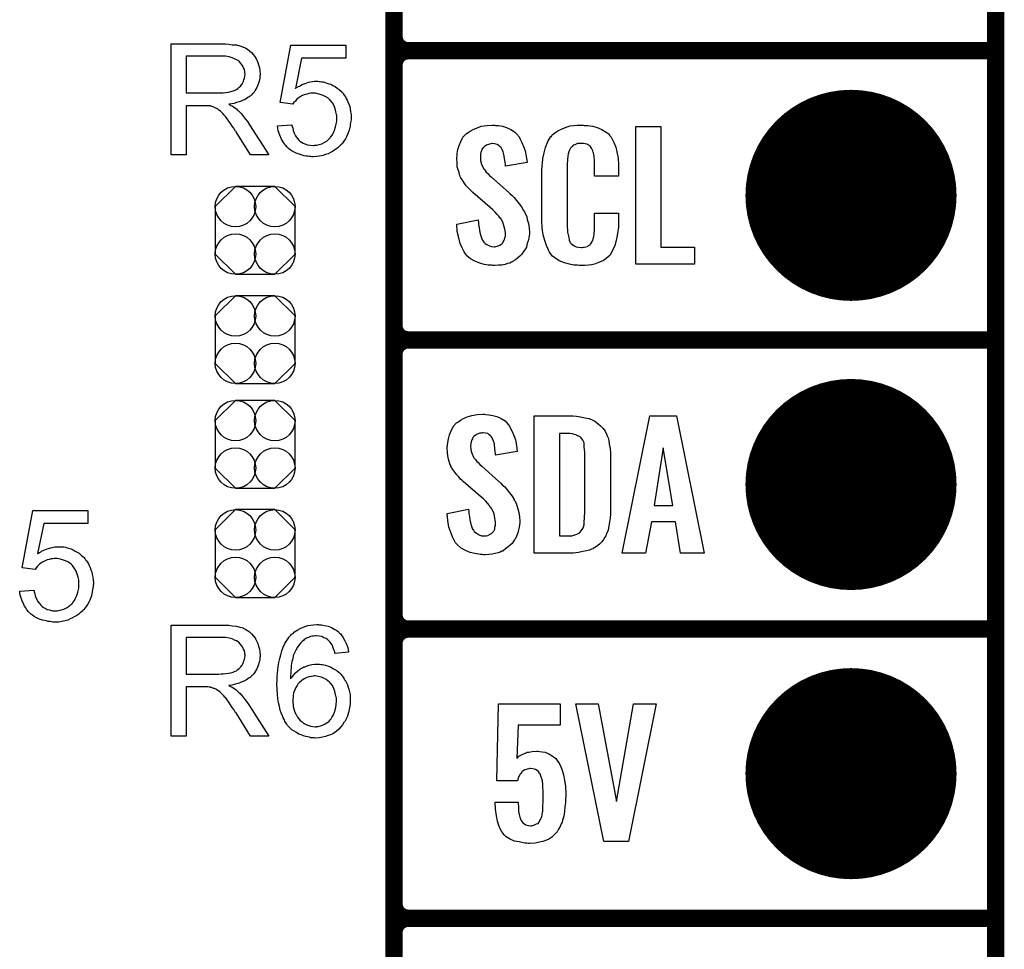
# Model space of a CAD drawing. Extents: x -0.07 to 0.96, y -0.15 to 2.1.
# Tile 5 of 23: x 0.61 to 0.95, y 0.04 to 0.36. Entities that reach past the tile are written whole.
import ezdxf

# ---------------------------------------------------------------- set-up
doc = ezdxf.new("R2010")
doc.units = 0
doc.layers.get('0').update_dxf_attribs({"linetype": 'CONTINUOUS'})
for name, color, linetype in [('gko', 6, 'CONTINUOUS'), ('gto', 2, 'CONTINUOUS'), ('gts', 1, 'CONTINUOUS')]:
    doc.layers.add(name, color=color, linetype=linetype)

# ---------------------------------------------------------------- blocks, each defined once
blk = doc.blocks.new('D45')
at = {"const_width": 0.003}
blk.add_lwpolyline([(-0.0015, 0, 1), (0.0015, 0, 1)], format="xyb", close=True, dxfattribs=at)
blk = doc.blocks.new('D59')
blk.add_lwpolyline([(-0.0068, -0.0152), (0.0068, -0.0152), (0.0138, -0.0082), (0.0138, 0.0082), (0.0068, 0.0152), (-0.0068, 0.0152), (-0.0138, 0.0082), (-0.0138, -0.0082)], close=True)
for centre in [(-0.0068, 0.0082), (0.0068, 0.0082), (-0.0068, -0.0082), (0.0068, -0.0082)]:
    blk.add_circle(centre, 0.007)
blk = doc.blocks.new('D76')
at = {"const_width": 0.0365}
blk.add_lwpolyline([(-0.01825, 0, 1), (0.01825, 0, 1)], format="xyb", close=True, dxfattribs=at)

msp = doc.modelspace()

# ---------------------------------------------------------------- linework, layer by layer
at = {"layer": 'gko', "color": 6, "const_width": 0.006}
msp.add_lwpolyline([(0.95, -0.05), (0.95, 2.01)], dxfattribs=at)
at = {"layer": 'gto', "color": 2, "const_width": 0.006}
for points in [[(0.742, -0.022), (0.742, 0.722)], [(0.742, 0.355), (0.742, 0.445)], [(0.742, 0.355), (0.742, 0.355)], [(0.742, 0.355), (0.742, 0.355)], [(0.747, 0.35), (0.747, 0.35)], [(0.747, 0.35), (0.747, 0.35)], [(0.747, 0.35), (0.747, 0.35)], [(0.747, 0.35), (0.747, 0.35)], [(0.747, 0.35), (0.95, 0.35)], [(0.747, 0.35), (0.95, 0.35)], [(0.742, 0.255), (0.742, 0.345)], [(0.742, 0.255), (0.742, 0.255)], [(0.742, 0.255), (0.742, 0.255)], [(0.747, 0.25), (0.747, 0.25)], [(0.747, 0.25), (0.747, 0.25)], [(0.747, 0.25), (0.747, 0.25)], [(0.747, 0.25), (0.747, 0.25)], [(0.747, 0.25), (0.95, 0.25)], [(0.747, 0.25), (0.95, 0.25)], [(0.742, 0.155), (0.742, 0.245)], [(0.742, 0.155), (0.742, 0.155)], [(0.742, 0.155), (0.742, 0.155)], [(0.747, 0.15), (0.747, 0.15)], [(0.747, 0.15), (0.747, 0.15)], [(0.747, 0.15), (0.747, 0.15)], [(0.747, 0.15), (0.747, 0.15)], [(0.747, 0.15), (0.95, 0.15)], [(0.747, 0.15), (0.95, 0.15)], [(0.742, 0.055), (0.742, 0.145)], [(0.742, 0.055), (0.742, 0.055)], [(0.742, 0.055), (0.742, 0.055)], [(0.747, 0.05), (0.747, 0.05)], [(0.747, 0.05), (0.747, 0.05)], [(0.747, 0.05), (0.747, 0.05)], [(0.747, 0.05), (0.747, 0.05)], [(0.747, 0.05), (0.95, 0.05)], [(0.747, 0.05), (0.95, 0.05)]]:
    msp.add_lwpolyline(points, dxfattribs=at)
for points in [[(0.742, 0.355, 0.414214), (0.747, 0.35)], [(0.747, 0.35, 0.414214), (0.742, 0.345)], [(0.747, 0.35, 0.414214), (0.742, 0.345)], [(0.742, 0.255, 0.414214), (0.747, 0.25)], [(0.747, 0.25, 0.414214), (0.742, 0.245)], [(0.747, 0.25, 0.414214), (0.742, 0.245)], [(0.742, 0.155, 0.414214), (0.747, 0.15)], [(0.747, 0.15, 0.414214), (0.742, 0.145)], [(0.747, 0.15, 0.414214), (0.742, 0.145)], [(0.742, 0.055, 0.414214), (0.747, 0.05)], [(0.747, 0.05, 0.414214), (0.742, 0.045)], [(0.747, 0.05, 0.414214), (0.742, 0.045)]]:
    msp.add_lwpolyline(points, format="xyb", dxfattribs=at)
at = {"layer": 'gto', "color": 2}
for points in [[(0.6833, 0.3524), (0.6838, 0.3524), (0.6849, 0.3523), (0.6861, 0.3521), (0.6875, 0.352), (0.6887, 0.3517), (0.6893, 0.3515), (0.6898, 0.3514), (0.6899, 0.3514), (0.6899, 0.3513), (0.6903, 0.3511), (0.6908, 0.3509), (0.6914, 0.3505), (0.692, 0.35), (0.6927, 0.3494), (0.6934, 0.3486), (0.6941, 0.3477), (0.6941, 0.3476), (0.6941, 0.3476), (0.6944, 0.3472), (0.6946, 0.3467), (0.6949, 0.346), (0.6952, 0.3451), (0.6955, 0.3441), (0.6956, 0.3431), (0.6957, 0.3419), (0.6957, 0.3419), (0.6957, 0.3417), (0.6957, 0.3415), (0.6956, 0.3413), (0.6956, 0.3409), (0.6956, 0.3405), (0.6954, 0.3395), (0.695, 0.3384), (0.6946, 0.3373), (0.6939, 0.3361), (0.6935, 0.3355), (0.693, 0.335), (0.693, 0.3349), (0.6929, 0.3349), (0.6927, 0.3347), (0.6925, 0.3345), (0.6923, 0.3343), (0.6919, 0.3341), (0.6915, 0.3338), (0.691, 0.3335), (0.6905, 0.3332), (0.6899, 0.3329), (0.6892, 0.3326), (0.6885, 0.3323), (0.6876, 0.3321), (0.6868, 0.3318), (0.6859, 0.3316), (0.6849, 0.3315), (0.685, 0.3314), (0.6852, 0.3313), (0.6855, 0.3311), (0.686, 0.3309), (0.687, 0.3303), (0.6875, 0.3299), (0.6879, 0.3295), (0.688, 0.3294), (0.6883, 0.3292), (0.6888, 0.3287), (0.6893, 0.3282), (0.6899, 0.3274), (0.6906, 0.3265), (0.6914, 0.3255), (0.6921, 0.3244), (0.6987, 0.314), (0.6924, 0.314), (0.6874, 0.322), (0.6874, 0.322), (0.6873, 0.3222), (0.6871, 0.3223), (0.687, 0.3225), (0.6866, 0.3232), (0.6861, 0.3239), (0.6855, 0.3248), (0.6849, 0.3257), (0.6843, 0.3265), (0.6837, 0.3273), (0.6836, 0.3273), (0.6835, 0.3275), (0.6832, 0.3279), (0.6828, 0.3283), (0.682, 0.3291), (0.6815, 0.3295), (0.6811, 0.3298), (0.681, 0.3299), (0.6809, 0.3299), (0.6807, 0.33), (0.6804, 0.3302), (0.68, 0.3304), (0.6797, 0.3305), (0.6788, 0.3308), (0.6787, 0.3308), (0.6786, 0.3309), (0.6784, 0.3309), (0.6781, 0.3309), (0.6777, 0.331), (0.6773, 0.331), (0.6767, 0.331), (0.6701, 0.331), (0.6701, 0.314), (0.665, 0.314), (0.665, 0.3524), (0.6828, 0.3524), (0.6833, 0.3524)], [(0.7254, 0.3474), (0.71, 0.3474), (0.708, 0.337), (0.708, 0.3371), (0.7081, 0.3371), (0.7083, 0.3373), (0.7086, 0.3374), (0.7089, 0.3376), (0.7093, 0.3378), (0.7102, 0.3383), (0.7113, 0.3387), (0.7125, 0.3391), (0.7138, 0.3394), (0.7145, 0.3395), (0.7157, 0.3395), (0.7161, 0.3394), (0.7165, 0.3394), (0.717, 0.3393), (0.7176, 0.3392), (0.7182, 0.339), (0.7195, 0.3386), (0.7202, 0.3384), (0.7209, 0.338), (0.7217, 0.3376), (0.7224, 0.3371), (0.7231, 0.3366), (0.7237, 0.336), (0.7238, 0.3359), (0.7239, 0.3358), (0.7241, 0.3356), (0.7243, 0.3354), (0.7246, 0.335), (0.7248, 0.3346), (0.7252, 0.3341), (0.7255, 0.3335), (0.7258, 0.3329), (0.7261, 0.3323), (0.7264, 0.3315), (0.7267, 0.3307), (0.7269, 0.3299), (0.727, 0.3289), (0.7272, 0.328), (0.7272, 0.327), (0.7272, 0.3269), (0.7272, 0.3268), (0.7272, 0.3265), (0.7272, 0.3261), (0.7271, 0.3257), (0.727, 0.3252), (0.7269, 0.3245), (0.7268, 0.3239), (0.7265, 0.3225), (0.7259, 0.321), (0.7256, 0.3202), (0.7252, 0.3195), (0.7247, 0.3187), (0.7242, 0.318), (0.7241, 0.3179), (0.724, 0.3178), (0.7238, 0.3176), (0.7235, 0.3173), (0.7231, 0.3169), (0.7227, 0.3165), (0.7221, 0.3161), (0.7215, 0.3157), (0.7208, 0.3152), (0.7201, 0.3148), (0.7192, 0.3144), (0.7183, 0.3141), (0.7174, 0.3138), (0.7163, 0.3136), (0.7152, 0.3134), (0.7141, 0.3133), (0.7136, 0.3133), (0.7132, 0.3134), (0.7127, 0.3134), (0.7122, 0.3135), (0.7116, 0.3136), (0.711, 0.3137), (0.7096, 0.3141), (0.7082, 0.3146), (0.7075, 0.3149), (0.7068, 0.3153), (0.7061, 0.3157), (0.7055, 0.3162), (0.7054, 0.3163), (0.7053, 0.3163), (0.7052, 0.3166), (0.705, 0.3168), (0.7047, 0.3171), (0.7044, 0.3174), (0.7041, 0.3178), (0.7038, 0.3183), (0.7035, 0.3188), (0.7031, 0.3194), (0.7025, 0.3208), (0.702, 0.3223), (0.7019, 0.3232), (0.7017, 0.324), (0.7067, 0.3244), (0.7067, 0.3244), (0.7067, 0.3243), (0.7067, 0.3241), (0.7068, 0.3238), (0.707, 0.3232), (0.7072, 0.3224), (0.7075, 0.3215), (0.708, 0.3206), (0.7085, 0.3198), (0.7092, 0.319), (0.7093, 0.3189), (0.7095, 0.3187), (0.71, 0.3184), (0.7106, 0.3181), (0.7112, 0.3178), (0.7121, 0.3175), (0.713, 0.3173), (0.7141, 0.3172), (0.7144, 0.3172), (0.7146, 0.3173), (0.7153, 0.3173), (0.7161, 0.3176), (0.717, 0.3178), (0.7179, 0.3183), (0.7189, 0.3189), (0.7194, 0.3193), (0.7198, 0.3198), (0.7199, 0.3198), (0.7199, 0.3199), (0.7201, 0.3201), (0.7202, 0.3202), (0.7206, 0.3208), (0.7211, 0.3216), (0.7214, 0.3225), (0.7218, 0.3237), (0.7221, 0.3251), (0.7222, 0.3258), (0.7222, 0.3266), (0.7222, 0.3267), (0.7222, 0.3268), (0.7222, 0.327), (0.7222, 0.3273), (0.7222, 0.3276), (0.7221, 0.328), (0.7219, 0.3289), (0.7217, 0.3299), (0.7213, 0.331), (0.7207, 0.332), (0.7199, 0.3329), (0.7199, 0.333), (0.7198, 0.333), (0.7196, 0.3333), (0.7191, 0.3337), (0.7184, 0.3341), (0.7175, 0.3345), (0.7165, 0.3349), (0.7153, 0.3352), (0.7147, 0.3353), (0.7136, 0.3353), (0.7132, 0.3353), (0.7126, 0.3352), (0.712, 0.335), (0.7113, 0.3349), (0.7106, 0.3346), (0.7098, 0.3343), (0.7098, 0.3342), (0.7096, 0.3341), (0.7092, 0.3338), (0.7088, 0.3335), (0.7083, 0.3331), (0.7079, 0.3326), (0.7074, 0.3321), (0.707, 0.3315), (0.7026, 0.3321), (0.7063, 0.3519), (0.7254, 0.3519), (0.7254, 0.3474)], [(0.6822, 0.3481), (0.6701, 0.3481), (0.6701, 0.3354), (0.6815, 0.3354), (0.6822, 0.3355), (0.683, 0.3355), (0.6839, 0.3356), (0.6848, 0.3357), (0.6856, 0.3359), (0.6864, 0.3361), (0.6865, 0.3361), (0.6868, 0.3363), (0.6871, 0.3364), (0.6875, 0.3366), (0.688, 0.337), (0.6885, 0.3374), (0.689, 0.3379), (0.6894, 0.3384), (0.6895, 0.3385), (0.6896, 0.3387), (0.6898, 0.339), (0.69, 0.3395), (0.6901, 0.34), (0.6903, 0.3405), (0.6904, 0.3412), (0.6905, 0.3419), (0.6905, 0.3419), (0.6905, 0.342), (0.6904, 0.3423), (0.6904, 0.3428), (0.6903, 0.3435), (0.69, 0.3441), (0.6896, 0.3449), (0.6891, 0.3456), (0.6885, 0.3464), (0.6884, 0.3464), (0.6881, 0.3466), (0.6876, 0.3469), (0.6869, 0.3472), (0.6861, 0.3476), (0.685, 0.3479), (0.6837, 0.3481), (0.6822, 0.3481)], [(0.7771, 0.3242), (0.7781, 0.3241), (0.7795, 0.3239), (0.7809, 0.3235), (0.7824, 0.3228), (0.7837, 0.322), (0.7848, 0.3208), (0.7849, 0.3206), (0.7853, 0.3202), (0.7856, 0.3194), (0.7862, 0.3183), (0.7868, 0.3169), (0.7873, 0.3154), (0.7877, 0.3135), (0.788, 0.3114), (0.7805, 0.3101), (0.7805, 0.3103), (0.7805, 0.3107), (0.7804, 0.3114), (0.7803, 0.3122), (0.78, 0.3141), (0.7797, 0.315), (0.7794, 0.3158), (0.7794, 0.3159), (0.7793, 0.3161), (0.7791, 0.3165), (0.7787, 0.3168), (0.7782, 0.3172), (0.7777, 0.3176), (0.7769, 0.3178), (0.7761, 0.3179), (0.7758, 0.3179), (0.7755, 0.3178), (0.775, 0.3177), (0.774, 0.3174), (0.7734, 0.317), (0.773, 0.3166), (0.773, 0.3166), (0.7728, 0.3165), (0.7726, 0.3162), (0.7724, 0.3158), (0.7722, 0.3154), (0.772, 0.3148), (0.7719, 0.3142), (0.7719, 0.3134), (0.7719, 0.3133), (0.7719, 0.313), (0.7719, 0.3126), (0.7719, 0.312), (0.7722, 0.3108), (0.7728, 0.3095), (0.7729, 0.3094), (0.773, 0.3092), (0.7732, 0.309), (0.7735, 0.3086), (0.7739, 0.308), (0.7744, 0.3076), (0.775, 0.3069), (0.7757, 0.3063), (0.7817, 0.301), (0.7818, 0.3009), (0.7822, 0.3005), (0.7828, 0.2999), (0.7836, 0.2992), (0.7844, 0.2982), (0.7853, 0.2971), (0.7861, 0.296), (0.7868, 0.2948), (0.7869, 0.2946), (0.7871, 0.2943), (0.7875, 0.2935), (0.7879, 0.2927), (0.7881, 0.2916), (0.7885, 0.2903), (0.7887, 0.2888), (0.7888, 0.2872), (0.7888, 0.287), (0.7888, 0.2867), (0.7887, 0.286), (0.7886, 0.2852), (0.7884, 0.2843), (0.7881, 0.2833), (0.7878, 0.2821), (0.7872, 0.2811), (0.7871, 0.281), (0.7869, 0.2807), (0.7866, 0.2802), (0.7861, 0.2796), (0.7855, 0.279), (0.7848, 0.2784), (0.784, 0.2777), (0.783, 0.2771), (0.783, 0.277), (0.7826, 0.2769), (0.782, 0.2766), (0.7813, 0.2764), (0.7804, 0.2761), (0.7793, 0.2759), (0.7781, 0.2758), (0.7769, 0.2757), (0.7762, 0.2757), (0.7758, 0.2758), (0.7753, 0.2758), (0.7746, 0.2759), (0.7732, 0.2761), (0.7717, 0.2765), (0.77, 0.2772), (0.7685, 0.278), (0.7671, 0.2792), (0.767, 0.2794), (0.7667, 0.2798), (0.7661, 0.2807), (0.7656, 0.2819), (0.7649, 0.2834), (0.7644, 0.2853), (0.7639, 0.2875), (0.7637, 0.29), (0.7711, 0.2915), (0.7711, 0.2914), (0.7711, 0.2913), (0.7712, 0.2907), (0.7712, 0.2899), (0.7714, 0.2889), (0.7716, 0.2878), (0.7718, 0.2867), (0.7721, 0.2856), (0.7725, 0.2846), (0.7726, 0.2845), (0.7728, 0.2842), (0.7731, 0.2838), (0.7735, 0.2834), (0.7741, 0.283), (0.7748, 0.2826), (0.7756, 0.2823), (0.7766, 0.2822), (0.7769, 0.2822), (0.7772, 0.2823), (0.7777, 0.2824), (0.7786, 0.2828), (0.7791, 0.2831), (0.7794, 0.2834), (0.7795, 0.2835), (0.7796, 0.2836), (0.7798, 0.2839), (0.78, 0.2843), (0.7802, 0.2847), (0.7803, 0.2853), (0.7805, 0.2859), (0.7805, 0.2867), (0.7805, 0.2868), (0.7805, 0.2871), (0.7804, 0.2877), (0.7803, 0.2883), (0.7799, 0.2899), (0.7796, 0.2907), (0.7792, 0.2915), (0.7791, 0.2916), (0.779, 0.2919), (0.7786, 0.2922), (0.7782, 0.2928), (0.7777, 0.2934), (0.777, 0.2942), (0.7762, 0.295), (0.7753, 0.2958), (0.7693, 0.301), (0.7692, 0.3011), (0.7688, 0.3015), (0.7683, 0.3019), (0.7677, 0.3026), (0.767, 0.3033), (0.7663, 0.3043), (0.7657, 0.3052), (0.7651, 0.3061), (0.765, 0.3062), (0.7649, 0.3066), (0.7646, 0.3071), (0.7645, 0.3079), (0.7642, 0.3088), (0.7639, 0.3099), (0.7638, 0.3112), (0.7637, 0.3126), (0.7637, 0.3127), (0.7637, 0.3129), (0.7637, 0.3131), (0.7638, 0.3135), (0.7639, 0.3145), (0.7641, 0.3158), (0.7645, 0.3172), (0.7651, 0.3186), (0.7658, 0.3201), (0.767, 0.3213), (0.7671, 0.3214), (0.7676, 0.3217), (0.7683, 0.3222), (0.7694, 0.3228), (0.7707, 0.3234), (0.7722, 0.3239), (0.7741, 0.3242), (0.7761, 0.3243), (0.7767, 0.3243), (0.7771, 0.3242)], [(0.8078, 0.3242), (0.8084, 0.3242), (0.809, 0.3241), (0.8106, 0.3239), (0.8122, 0.3235), (0.8139, 0.3228), (0.8153, 0.3219), (0.8161, 0.3214), (0.8166, 0.3207), (0.8167, 0.3205), (0.8171, 0.3201), (0.8176, 0.3192), (0.8181, 0.3181), (0.8187, 0.3167), (0.8191, 0.315), (0.8195, 0.3129), (0.8196, 0.3106), (0.8196, 0.3066), (0.8113, 0.3066), (0.8113, 0.3107), (0.8113, 0.3108), (0.8113, 0.3111), (0.8113, 0.3116), (0.8113, 0.3121), (0.8112, 0.3134), (0.8111, 0.3141), (0.811, 0.3146), (0.811, 0.3147), (0.8109, 0.3149), (0.8107, 0.3154), (0.8103, 0.3163), (0.8098, 0.317), (0.8096, 0.3172), (0.8094, 0.3173), (0.809, 0.3175), (0.8087, 0.3177), (0.8081, 0.3178), (0.8075, 0.3179), (0.8064, 0.3179), (0.806, 0.3179), (0.8055, 0.3179), (0.8045, 0.3175), (0.804, 0.3173), (0.8036, 0.3169), (0.8034, 0.3167), (0.803, 0.3163), (0.8026, 0.3154), (0.8022, 0.3143), (0.8022, 0.3142), (0.8022, 0.3141), (0.8021, 0.3137), (0.8021, 0.3132), (0.802, 0.3127), (0.802, 0.3119), (0.8019, 0.3111), (0.8019, 0.3102), (0.8019, 0.2895), (0.8019, 0.2894), (0.8019, 0.2889), (0.802, 0.2882), (0.802, 0.2873), (0.8024, 0.2854), (0.8026, 0.2845), (0.8029, 0.2837), (0.803, 0.2836), (0.8031, 0.2834), (0.8034, 0.2832), (0.8038, 0.2829), (0.8043, 0.2825), (0.805, 0.2822), (0.8058, 0.2821), (0.8067, 0.282), (0.8071, 0.282), (0.8075, 0.2821), (0.8078, 0.2821), (0.8089, 0.2823), (0.8093, 0.2826), (0.8097, 0.2829), (0.8098, 0.2829), (0.8099, 0.2831), (0.8102, 0.2835), (0.8107, 0.2844), (0.811, 0.2854), (0.811, 0.2855), (0.8111, 0.2857), (0.8111, 0.286), (0.8112, 0.2865), (0.8112, 0.287), (0.8113, 0.2878), (0.8113, 0.2886), (0.8113, 0.2895), (0.8113, 0.2938), (0.8196, 0.2938), (0.8196, 0.29), (0.8196, 0.2899), (0.8196, 0.2897), (0.8196, 0.2894), (0.8196, 0.2889), (0.8195, 0.2883), (0.8194, 0.2876), (0.8192, 0.2861), (0.8188, 0.2844), (0.8184, 0.2826), (0.8176, 0.2809), (0.8167, 0.2794), (0.8166, 0.2792), (0.8162, 0.2788), (0.8154, 0.2782), (0.8144, 0.2775), (0.813, 0.2769), (0.8113, 0.2762), (0.8103, 0.276), (0.8092, 0.2759), (0.808, 0.2757), (0.806, 0.2757), (0.8055, 0.2758), (0.8049, 0.2758), (0.8042, 0.2759), (0.8027, 0.2762), (0.8009, 0.2767), (0.7991, 0.2774), (0.7976, 0.2784), (0.7968, 0.279), (0.7962, 0.2797), (0.7962, 0.2798), (0.7961, 0.2799), (0.7959, 0.2802), (0.7957, 0.2805), (0.7953, 0.2814), (0.7947, 0.2827), (0.7941, 0.2844), (0.7936, 0.2864), (0.7932, 0.2887), (0.7931, 0.2914), (0.7931, 0.3083), (0.7931, 0.3084), (0.7931, 0.3087), (0.7931, 0.3091), (0.7932, 0.3096), (0.7932, 0.3103), (0.7933, 0.311), (0.7935, 0.3128), (0.7939, 0.3147), (0.7944, 0.3166), (0.7952, 0.3186), (0.7962, 0.3203), (0.7962, 0.3203), (0.7964, 0.3204), (0.7967, 0.3209), (0.7976, 0.3216), (0.7987, 0.3223), (0.8001, 0.323), (0.801, 0.3234), (0.8019, 0.3237), (0.8029, 0.324), (0.8041, 0.3241), (0.8053, 0.3243), (0.8074, 0.3243), (0.8078, 0.3242)], [(0.8343, 0.2821), (0.8459, 0.2821), (0.8459, 0.2762), (0.8256, 0.2762), (0.8256, 0.3238), (0.8343, 0.3238), (0.8343, 0.2821)], [(0.7738, 0.2242), (0.7748, 0.2241), (0.7762, 0.2239), (0.7776, 0.2235), (0.7791, 0.2228), (0.7804, 0.222), (0.7815, 0.2208), (0.7816, 0.2206), (0.7819, 0.2202), (0.7823, 0.2194), (0.7829, 0.2183), (0.7834, 0.2169), (0.784, 0.2154), (0.7843, 0.2135), (0.7846, 0.2114), (0.7771, 0.2101), (0.7771, 0.2103), (0.7771, 0.2107), (0.777, 0.2114), (0.7769, 0.2122), (0.7767, 0.2141), (0.7764, 0.215), (0.7761, 0.2158), (0.7761, 0.2159), (0.7759, 0.2161), (0.7757, 0.2165), (0.7754, 0.2168), (0.7749, 0.2172), (0.7744, 0.2176), (0.7736, 0.2178), (0.7728, 0.2179), (0.7725, 0.2179), (0.7721, 0.2178), (0.7717, 0.2177), (0.7707, 0.2174), (0.7701, 0.217), (0.7696, 0.2166), (0.7696, 0.2166), (0.7695, 0.2165), (0.7693, 0.2162), (0.7691, 0.2158), (0.7689, 0.2154), (0.7687, 0.2148), (0.7686, 0.2142), (0.7685, 0.2134), (0.7685, 0.2133), (0.7685, 0.213), (0.7686, 0.2126), (0.7686, 0.212), (0.7689, 0.2108), (0.7695, 0.2095), (0.7695, 0.2094), (0.7696, 0.2092), (0.7698, 0.209), (0.7702, 0.2086), (0.7706, 0.208), (0.7711, 0.2076), (0.7717, 0.2069), (0.7724, 0.2063), (0.7783, 0.201), (0.7785, 0.2009), (0.7789, 0.2005), (0.7794, 0.1999), (0.7803, 0.1992), (0.7811, 0.1982), (0.7819, 0.1971), (0.7828, 0.196), (0.7835, 0.1948), (0.7836, 0.1946), (0.7838, 0.1943), (0.7842, 0.1935), (0.7845, 0.1927), (0.7848, 0.1916), (0.7852, 0.1903), (0.7854, 0.1888), (0.7855, 0.1872), (0.7855, 0.187), (0.7855, 0.1867), (0.7854, 0.186), (0.7853, 0.1852), (0.7851, 0.1843), (0.7848, 0.1833), (0.7844, 0.1821), (0.7839, 0.1811), (0.7838, 0.181), (0.7836, 0.1807), (0.7832, 0.1802), (0.7828, 0.1796), (0.7822, 0.179), (0.7815, 0.1784), (0.7806, 0.1777), (0.7797, 0.1771), (0.7796, 0.177), (0.7793, 0.1769), (0.7787, 0.1766), (0.778, 0.1764), (0.777, 0.1761), (0.776, 0.1759), (0.7748, 0.1758), (0.7735, 0.1757), (0.7729, 0.1757), (0.7725, 0.1758), (0.7719, 0.1758), (0.7713, 0.1759), (0.7699, 0.1761), (0.7683, 0.1765), (0.7667, 0.1772), (0.7652, 0.178), (0.7638, 0.1792), (0.7637, 0.1794), (0.7633, 0.1798), (0.7628, 0.1807), (0.7622, 0.1819), (0.7616, 0.1834), (0.761, 0.1853), (0.7606, 0.1875), (0.7604, 0.19), (0.7678, 0.1915), (0.7678, 0.1914), (0.7678, 0.1913), (0.7679, 0.1907), (0.7679, 0.1899), (0.7681, 0.1889), (0.7682, 0.1878), (0.7684, 0.1867), (0.7688, 0.1856), (0.7692, 0.1846), (0.7693, 0.1845), (0.7695, 0.1842), (0.7697, 0.1838), (0.7702, 0.1834), (0.7707, 0.183), (0.7715, 0.1826), (0.7723, 0.1823), (0.7732, 0.1822), (0.7735, 0.1822), (0.7739, 0.1823), (0.7744, 0.1824), (0.7753, 0.1828), (0.7757, 0.1831), (0.7761, 0.1834), (0.7762, 0.1835), (0.7763, 0.1836), (0.7765, 0.1839), (0.7767, 0.1843), (0.7769, 0.1847), (0.7769, 0.1853), (0.7771, 0.1859), (0.7771, 0.1867), (0.7771, 0.1868), (0.7771, 0.1871), (0.777, 0.1877), (0.7769, 0.1883), (0.7766, 0.1899), (0.7763, 0.1907), (0.7758, 0.1915), (0.7757, 0.1916), (0.7756, 0.1919), (0.7753, 0.1922), (0.7749, 0.1928), (0.7744, 0.1934), (0.7737, 0.1942), (0.7729, 0.195), (0.7719, 0.1958), (0.7659, 0.201), (0.7658, 0.2011), (0.7655, 0.2015), (0.765, 0.2019), (0.7644, 0.2026), (0.7637, 0.2033), (0.763, 0.2043), (0.7623, 0.2052), (0.7618, 0.2061), (0.7617, 0.2062), (0.7616, 0.2066), (0.7613, 0.2071), (0.7611, 0.2079), (0.7609, 0.2088), (0.7606, 0.2099), (0.7605, 0.2112), (0.7604, 0.2126), (0.7604, 0.2127), (0.7604, 0.2129), (0.7604, 0.2131), (0.7605, 0.2135), (0.7606, 0.2145), (0.7608, 0.2158), (0.7612, 0.2172), (0.7618, 0.2186), (0.7625, 0.2201), (0.7636, 0.2213), (0.7638, 0.2214), (0.7643, 0.2217), (0.765, 0.2222), (0.766, 0.2228), (0.7673, 0.2234), (0.7689, 0.2239), (0.7707, 0.2242), (0.7728, 0.2243), (0.7733, 0.2243), (0.7738, 0.2242)], [(0.8038, 0.2237), (0.8051, 0.2236), (0.8065, 0.2234), (0.808, 0.2231), (0.8095, 0.2228), (0.8108, 0.2222), (0.811, 0.2221), (0.8114, 0.2219), (0.8119, 0.2216), (0.8126, 0.221), (0.8134, 0.2203), (0.8142, 0.2195), (0.815, 0.2185), (0.8155, 0.2174), (0.8156, 0.2172), (0.8157, 0.2168), (0.816, 0.2161), (0.8163, 0.2152), (0.8164, 0.214), (0.8167, 0.2125), (0.8168, 0.2108), (0.8169, 0.209), (0.8169, 0.1917), (0.8169, 0.1916), (0.8169, 0.1914), (0.8169, 0.1911), (0.8169, 0.1907), (0.8168, 0.1897), (0.8167, 0.1885), (0.8165, 0.1871), (0.8163, 0.1857), (0.816, 0.1842), (0.8155, 0.1829), (0.8154, 0.1827), (0.8152, 0.1823), (0.8149, 0.1818), (0.8144, 0.181), (0.8138, 0.1802), (0.813, 0.1794), (0.812, 0.1786), (0.8109, 0.1779), (0.8107, 0.1778), (0.8103, 0.1776), (0.8096, 0.1773), (0.8086, 0.1771), (0.8073, 0.1768), (0.8058, 0.1765), (0.804, 0.1763), (0.8021, 0.1762), (0.7905, 0.1762), (0.7905, 0.2238), (0.8028, 0.2238), (0.8038, 0.2237)], [(0.8492, 0.1762), (0.8411, 0.1762), (0.8393, 0.1871), (0.831, 0.1871), (0.829, 0.1762), (0.8209, 0.1762), (0.8304, 0.2238), (0.8397, 0.2238), (0.8492, 0.1762)], [(0.8028, 0.2176), (0.7992, 0.2176), (0.7992, 0.1822), (0.8024, 0.1822), (0.8029, 0.1823), (0.8035, 0.1823), (0.8049, 0.1827), (0.8055, 0.1829), (0.8061, 0.1833), (0.8062, 0.1833), (0.8063, 0.1834), (0.8067, 0.184), (0.8073, 0.1848), (0.8075, 0.1854), (0.8077, 0.186), (0.8077, 0.1861), (0.8077, 0.1864), (0.8077, 0.1868), (0.8078, 0.1873), (0.8079, 0.1881), (0.8079, 0.189), (0.808, 0.1901), (0.808, 0.1913), (0.808, 0.2095), (0.808, 0.2097), (0.808, 0.2101), (0.808, 0.2106), (0.808, 0.2113), (0.8078, 0.2129), (0.8077, 0.2137), (0.8077, 0.2143), (0.8077, 0.2144), (0.8076, 0.2146), (0.8075, 0.2149), (0.8073, 0.2153), (0.8067, 0.2161), (0.8064, 0.2165), (0.8059, 0.2167), (0.8058, 0.2167), (0.8056, 0.2168), (0.8053, 0.217), (0.8049, 0.2172), (0.8043, 0.2173), (0.8037, 0.2175), (0.8028, 0.2176)], [(0.8351, 0.2127), (0.8319, 0.1927), (0.8384, 0.1927), (0.8351, 0.2127)], [(0.6362, 0.1865), (0.6209, 0.1865), (0.6188, 0.1761), (0.6189, 0.1761), (0.619, 0.1762), (0.6191, 0.1763), (0.6194, 0.1765), (0.6198, 0.1766), (0.6201, 0.1769), (0.621, 0.1773), (0.6221, 0.1778), (0.6234, 0.1781), (0.6247, 0.1784), (0.6254, 0.1785), (0.6266, 0.1785), (0.6269, 0.1785), (0.6274, 0.1784), (0.6279, 0.1784), (0.6284, 0.1783), (0.629, 0.1781), (0.6304, 0.1777), (0.6311, 0.1774), (0.6318, 0.177), (0.6325, 0.1766), (0.6332, 0.1762), (0.6339, 0.1756), (0.6346, 0.175), (0.6346, 0.175), (0.6347, 0.1749), (0.6349, 0.1747), (0.6351, 0.1744), (0.6354, 0.174), (0.6357, 0.1736), (0.636, 0.1731), (0.6364, 0.1726), (0.6366, 0.172), (0.637, 0.1713), (0.6372, 0.1705), (0.6375, 0.1698), (0.6377, 0.1689), (0.6379, 0.168), (0.638, 0.167), (0.6381, 0.166), (0.6381, 0.166), (0.6381, 0.1658), (0.6381, 0.1655), (0.638, 0.1652), (0.638, 0.1647), (0.6379, 0.1642), (0.6378, 0.1636), (0.6377, 0.163), (0.6374, 0.1615), (0.6368, 0.16), (0.6365, 0.1593), (0.636, 0.1585), (0.6356, 0.1578), (0.635, 0.1571), (0.635, 0.157), (0.6349, 0.1568), (0.6346, 0.1566), (0.6344, 0.1563), (0.634, 0.156), (0.6335, 0.1556), (0.633, 0.1552), (0.6324, 0.1547), (0.6317, 0.1543), (0.6309, 0.1539), (0.6301, 0.1535), (0.6292, 0.1531), (0.6283, 0.1528), (0.6272, 0.1526), (0.6261, 0.1524), (0.6249, 0.1524), (0.6244, 0.1524), (0.624, 0.1524), (0.6236, 0.1525), (0.6231, 0.1526), (0.6225, 0.1526), (0.6219, 0.1528), (0.6205, 0.1531), (0.6191, 0.1536), (0.6184, 0.1539), (0.6176, 0.1543), (0.617, 0.1548), (0.6163, 0.1553), (0.6163, 0.1553), (0.6162, 0.1554), (0.616, 0.1556), (0.6158, 0.1558), (0.6155, 0.1561), (0.6153, 0.1564), (0.6149, 0.1569), (0.6147, 0.1574), (0.6143, 0.1579), (0.614, 0.1585), (0.6134, 0.1598), (0.6129, 0.1614), (0.6127, 0.1622), (0.6126, 0.1631), (0.6175, 0.1635), (0.6175, 0.1634), (0.6175, 0.1633), (0.6176, 0.1632), (0.6176, 0.1629), (0.6178, 0.1623), (0.618, 0.1614), (0.6184, 0.1606), (0.6188, 0.1597), (0.6194, 0.1588), (0.62, 0.1581), (0.6201, 0.158), (0.6204, 0.1578), (0.6208, 0.1575), (0.6214, 0.1572), (0.6221, 0.1568), (0.6229, 0.1566), (0.6239, 0.1563), (0.6249, 0.1563), (0.6253, 0.1563), (0.6255, 0.1563), (0.6261, 0.1564), (0.6269, 0.1566), (0.6279, 0.1569), (0.6288, 0.1573), (0.6298, 0.158), (0.6302, 0.1584), (0.6307, 0.1588), (0.6307, 0.1589), (0.6308, 0.1589), (0.6309, 0.1591), (0.6311, 0.1593), (0.6315, 0.1599), (0.6319, 0.1607), (0.6323, 0.1616), (0.6327, 0.1628), (0.633, 0.1642), (0.6331, 0.1649), (0.6331, 0.1657), (0.6331, 0.1657), (0.6331, 0.1658), (0.6331, 0.166), (0.633, 0.1663), (0.633, 0.1667), (0.633, 0.167), (0.6328, 0.1679), (0.6325, 0.169), (0.6321, 0.17), (0.6316, 0.171), (0.6308, 0.172), (0.6308, 0.172), (0.6307, 0.1721), (0.6304, 0.1724), (0.6299, 0.1728), (0.6292, 0.1732), (0.6284, 0.1736), (0.6274, 0.174), (0.6262, 0.1743), (0.6255, 0.1744), (0.6245, 0.1744), (0.624, 0.1743), (0.6235, 0.1743), (0.6228, 0.1741), (0.6221, 0.1739), (0.6214, 0.1736), (0.6207, 0.1733), (0.6206, 0.1733), (0.6204, 0.1731), (0.6201, 0.1729), (0.6196, 0.1726), (0.6192, 0.1722), (0.6188, 0.1717), (0.6183, 0.1712), (0.6179, 0.1706), (0.6134, 0.1712), (0.6172, 0.191), (0.6362, 0.191), (0.6362, 0.1865)], [(0.6833, 0.1514), (0.6838, 0.1514), (0.6849, 0.1513), (0.6861, 0.1511), (0.6875, 0.151), (0.6887, 0.1507), (0.6893, 0.1505), (0.6898, 0.1504), (0.6899, 0.1504), (0.6899, 0.1503), (0.6903, 0.1501), (0.6908, 0.1499), (0.6914, 0.1495), (0.692, 0.149), (0.6927, 0.1484), (0.6934, 0.1476), (0.6941, 0.1467), (0.6941, 0.1466), (0.6941, 0.1466), (0.6944, 0.1462), (0.6946, 0.1457), (0.6949, 0.145), (0.6952, 0.1441), (0.6955, 0.1431), (0.6956, 0.1421), (0.6957, 0.1409), (0.6957, 0.1409), (0.6957, 0.1408), (0.6957, 0.1405), (0.6956, 0.1402), (0.6956, 0.1399), (0.6956, 0.1395), (0.6954, 0.1385), (0.695, 0.1374), (0.6946, 0.1363), (0.6939, 0.1351), (0.6935, 0.1345), (0.693, 0.134), (0.693, 0.1339), (0.6929, 0.1339), (0.6927, 0.1337), (0.6925, 0.1335), (0.6923, 0.1333), (0.6919, 0.1331), (0.6915, 0.1328), (0.691, 0.1325), (0.6905, 0.1322), (0.6899, 0.1319), (0.6892, 0.1316), (0.6885, 0.1313), (0.6876, 0.1311), (0.6868, 0.1308), (0.6859, 0.1306), (0.6849, 0.1305), (0.685, 0.1304), (0.6852, 0.1303), (0.6855, 0.1301), (0.686, 0.1299), (0.687, 0.1293), (0.6875, 0.1289), (0.6879, 0.1285), (0.688, 0.1284), (0.6883, 0.1282), (0.6888, 0.1277), (0.6893, 0.1272), (0.6899, 0.1264), (0.6906, 0.1255), (0.6914, 0.1245), (0.6921, 0.1234), (0.6987, 0.113), (0.6924, 0.113), (0.6874, 0.121), (0.6874, 0.121), (0.6873, 0.1212), (0.6871, 0.1213), (0.687, 0.1215), (0.6866, 0.1222), (0.6861, 0.1229), (0.6855, 0.1238), (0.6849, 0.1247), (0.6843, 0.1255), (0.6837, 0.1263), (0.6836, 0.1263), (0.6835, 0.1265), (0.6832, 0.1269), (0.6828, 0.1273), (0.682, 0.1281), (0.6815, 0.1285), (0.6811, 0.1288), (0.681, 0.1289), (0.6809, 0.1289), (0.6807, 0.129), (0.6804, 0.1292), (0.68, 0.1294), (0.6797, 0.1295), (0.6788, 0.1298), (0.6787, 0.1298), (0.6786, 0.1299), (0.6784, 0.1299), (0.6781, 0.1299), (0.6777, 0.13), (0.6773, 0.13), (0.6767, 0.13), (0.6701, 0.13), (0.6701, 0.113), (0.665, 0.113), (0.665, 0.1514), (0.6828, 0.1514), (0.6833, 0.1514)], [(0.7161, 0.1515), (0.7165, 0.1515), (0.7169, 0.1515), (0.718, 0.1512), (0.7192, 0.151), (0.7204, 0.1505), (0.7216, 0.1499), (0.7222, 0.1495), (0.7228, 0.149), (0.7228, 0.149), (0.7229, 0.1489), (0.7231, 0.1487), (0.7232, 0.1486), (0.7235, 0.1483), (0.7237, 0.148), (0.7243, 0.1472), (0.7249, 0.1462), (0.7255, 0.145), (0.726, 0.1436), (0.7263, 0.142), (0.7216, 0.1416), (0.7216, 0.1417), (0.7216, 0.1417), (0.7215, 0.1421), (0.7213, 0.1426), (0.7211, 0.1432), (0.7209, 0.1439), (0.7206, 0.1445), (0.7202, 0.1451), (0.7198, 0.1456), (0.7197, 0.1457), (0.7194, 0.146), (0.7191, 0.1463), (0.7185, 0.1467), (0.7178, 0.147), (0.717, 0.1474), (0.7161, 0.1476), (0.7151, 0.1477), (0.7147, 0.1477), (0.7142, 0.1476), (0.7137, 0.1475), (0.7131, 0.1474), (0.7124, 0.1471), (0.7117, 0.1469), (0.7111, 0.1464), (0.711, 0.1464), (0.7107, 0.1461), (0.7103, 0.1457), (0.7098, 0.1452), (0.7092, 0.1445), (0.7086, 0.1437), (0.7081, 0.1427), (0.7075, 0.1416), (0.7075, 0.1416), (0.7075, 0.1415), (0.7074, 0.1413), (0.7073, 0.1411), (0.7072, 0.1408), (0.7071, 0.1404), (0.707, 0.1399), (0.7069, 0.1394), (0.7067, 0.1388), (0.7066, 0.1381), (0.7065, 0.1374), (0.7065, 0.1366), (0.7063, 0.1357), (0.7063, 0.1348), (0.7062, 0.1338), (0.7062, 0.1328), (0.7063, 0.1329), (0.7065, 0.1332), (0.7069, 0.1336), (0.7074, 0.1342), (0.708, 0.1349), (0.7087, 0.1355), (0.7095, 0.1361), (0.7103, 0.1366), (0.7104, 0.1366), (0.7105, 0.1367), (0.7108, 0.1369), (0.7113, 0.137), (0.712, 0.1373), (0.7127, 0.1375), (0.7136, 0.1377), (0.7146, 0.1379), (0.7156, 0.1379), (0.716, 0.1379), (0.7163, 0.1379), (0.7168, 0.1378), (0.7172, 0.1378), (0.7178, 0.1376), (0.7183, 0.1375), (0.7196, 0.1371), (0.7203, 0.1368), (0.7209, 0.1364), (0.7216, 0.136), (0.7223, 0.1356), (0.723, 0.135), (0.7236, 0.1344), (0.7237, 0.1344), (0.7238, 0.1343), (0.7239, 0.1341), (0.7241, 0.1338), (0.7244, 0.1334), (0.7247, 0.133), (0.7249, 0.1325), (0.7253, 0.132), (0.7256, 0.1314), (0.7259, 0.1307), (0.7262, 0.1299), (0.7264, 0.1292), (0.7266, 0.1283), (0.7268, 0.1274), (0.7269, 0.1264), (0.7269, 0.1254), (0.7269, 0.1254), (0.7269, 0.1253), (0.7269, 0.1251), (0.7269, 0.1248), (0.7269, 0.1245), (0.7269, 0.1242), (0.7267, 0.1233), (0.7265, 0.1222), (0.7263, 0.1211), (0.7259, 0.1199), (0.7253, 0.1187), (0.7253, 0.1187), (0.7253, 0.1186), (0.7252, 0.1184), (0.7251, 0.1182), (0.7247, 0.1177), (0.7242, 0.1169), (0.7236, 0.1162), (0.7229, 0.1154), (0.722, 0.1146), (0.7211, 0.1139), (0.721, 0.1139), (0.7209, 0.1139), (0.7208, 0.1138), (0.7206, 0.1137), (0.72, 0.1134), (0.7193, 0.1132), (0.7183, 0.1128), (0.7173, 0.1126), (0.7161, 0.1124), (0.7148, 0.1123), (0.7146, 0.1123), (0.7143, 0.1124), (0.7138, 0.1124), (0.7133, 0.1124), (0.7128, 0.1126), (0.7121, 0.1127), (0.7115, 0.1129), (0.7107, 0.1131), (0.7099, 0.1134), (0.7091, 0.1137), (0.7083, 0.1142), (0.7075, 0.1147), (0.7067, 0.1152), (0.706, 0.1159), (0.7052, 0.1167), (0.7052, 0.1167), (0.7051, 0.1169), (0.7049, 0.1171), (0.7047, 0.1175), (0.7043, 0.118), (0.7041, 0.1186), (0.7037, 0.1193), (0.7034, 0.12), (0.703, 0.121), (0.7027, 0.122), (0.7024, 0.1232), (0.7021, 0.1245), (0.7019, 0.1259), (0.7017, 0.1275), (0.7016, 0.1292), (0.7015, 0.1309), (0.7015, 0.131), (0.7015, 0.131), (0.7015, 0.1312), (0.7015, 0.1314), (0.7016, 0.132), (0.7016, 0.1328), (0.7016, 0.1336), (0.7017, 0.1347), (0.7019, 0.1359), (0.702, 0.1371), (0.7022, 0.1384), (0.7025, 0.1398), (0.7029, 0.1411), (0.7032, 0.1425), (0.7037, 0.1437), (0.7043, 0.145), (0.7049, 0.1461), (0.7056, 0.1471), (0.7057, 0.1472), (0.7058, 0.1473), (0.706, 0.1475), (0.7063, 0.1479), (0.7066, 0.1482), (0.7071, 0.1485), (0.7076, 0.149), (0.7082, 0.1494), (0.7088, 0.1497), (0.7096, 0.1502), (0.7104, 0.1505), (0.7112, 0.1509), (0.7122, 0.1512), (0.7132, 0.1514), (0.7142, 0.1515), (0.7153, 0.1516), (0.7158, 0.1516), (0.7161, 0.1515)], [(0.6822, 0.1471), (0.6701, 0.1471), (0.6701, 0.1344), (0.6815, 0.1344), (0.6822, 0.1345), (0.683, 0.1345), (0.6839, 0.1346), (0.6848, 0.1347), (0.6856, 0.1349), (0.6864, 0.1351), (0.6865, 0.1351), (0.6868, 0.1353), (0.6871, 0.1354), (0.6875, 0.1356), (0.688, 0.136), (0.6885, 0.1364), (0.689, 0.1369), (0.6894, 0.1374), (0.6895, 0.1375), (0.6896, 0.1377), (0.6898, 0.138), (0.69, 0.1385), (0.6901, 0.139), (0.6903, 0.1395), (0.6904, 0.1402), (0.6905, 0.1409), (0.6905, 0.1409), (0.6905, 0.141), (0.6904, 0.1413), (0.6904, 0.1418), (0.6903, 0.1425), (0.69, 0.1431), (0.6896, 0.1439), (0.6891, 0.1446), (0.6885, 0.1454), (0.6884, 0.1454), (0.6881, 0.1456), (0.6876, 0.1459), (0.6869, 0.1462), (0.6861, 0.1466), (0.685, 0.1469), (0.6837, 0.1471), (0.6822, 0.1471)], [(0.7146, 0.1338), (0.7143, 0.1338), (0.7141, 0.1337), (0.7135, 0.1336), (0.7127, 0.1335), (0.7119, 0.1332), (0.711, 0.1328), (0.7101, 0.1322), (0.7092, 0.1314), (0.7091, 0.1313), (0.7088, 0.131), (0.7085, 0.1305), (0.7081, 0.1298), (0.7077, 0.129), (0.7073, 0.1279), (0.7071, 0.1268), (0.707, 0.1254), (0.707, 0.1253), (0.707, 0.125), (0.707, 0.1245), (0.7071, 0.1239), (0.7072, 0.1232), (0.7074, 0.1224), (0.7076, 0.1216), (0.708, 0.1208), (0.708, 0.1207), (0.7082, 0.1204), (0.7084, 0.12), (0.7087, 0.1195), (0.7091, 0.119), (0.7096, 0.1184), (0.7102, 0.1179), (0.7108, 0.1174), (0.711, 0.1173), (0.7112, 0.1172), (0.7116, 0.117), (0.7121, 0.1168), (0.7126, 0.1166), (0.7133, 0.1164), (0.714, 0.1163), (0.7148, 0.1162), (0.7151, 0.1162), (0.7153, 0.1163), (0.7158, 0.1163), (0.7166, 0.1165), (0.7173, 0.1168), (0.7182, 0.1172), (0.7191, 0.1178), (0.7196, 0.1182), (0.7199, 0.1186), (0.7199, 0.1187), (0.7201, 0.1187), (0.7203, 0.119), (0.7206, 0.1196), (0.7211, 0.1203), (0.7214, 0.1213), (0.7218, 0.1224), (0.722, 0.1237), (0.7221, 0.1252), (0.7221, 0.1252), (0.7221, 0.1253), (0.7221, 0.1255), (0.7221, 0.1258), (0.7221, 0.1262), (0.722, 0.1265), (0.7218, 0.1274), (0.7216, 0.1284), (0.7212, 0.1295), (0.7207, 0.1305), (0.7199, 0.1314), (0.7198, 0.1315), (0.7196, 0.1318), (0.7191, 0.1321), (0.7185, 0.1326), (0.7177, 0.133), (0.7168, 0.1334), (0.7158, 0.1336), (0.7146, 0.1338)], [(0.7995, 0.1168), (0.7849, 0.1168), (0.7845, 0.1053), (0.7846, 0.1054), (0.7847, 0.1055), (0.7852, 0.106), (0.7861, 0.1065), (0.7874, 0.1071), (0.7874, 0.1071), (0.7877, 0.1072), (0.7881, 0.1074), (0.7886, 0.1074), (0.7892, 0.1076), (0.7898, 0.1077), (0.7914, 0.1078), (0.7919, 0.1078), (0.7923, 0.1077), (0.7932, 0.1076), (0.7943, 0.1074), (0.7955, 0.1069), (0.7967, 0.1062), (0.7979, 0.1052), (0.7989, 0.1039), (0.799, 0.1037), (0.7993, 0.1032), (0.7997, 0.1024), (0.8002, 0.1012), (0.8006, 0.0996), (0.801, 0.0977), (0.8013, 0.0956), (0.8014, 0.0931), (0.8014, 0.093), (0.8014, 0.0928), (0.8014, 0.0926), (0.8014, 0.0922), (0.8013, 0.0912), (0.8013, 0.0899), (0.8011, 0.0885), (0.8009, 0.0869), (0.8007, 0.0853), (0.8003, 0.0839), (0.8003, 0.0837), (0.8001, 0.0832), (0.7998, 0.0826), (0.7995, 0.0817), (0.7989, 0.0808), (0.7984, 0.0799), (0.7975, 0.0789), (0.7966, 0.078), (0.7965, 0.0779), (0.7961, 0.0777), (0.7955, 0.0774), (0.7947, 0.077), (0.7935, 0.0765), (0.7923, 0.0763), (0.7908, 0.076), (0.789, 0.0759), (0.7884, 0.0759), (0.7879, 0.076), (0.7874, 0.076), (0.7867, 0.0761), (0.7853, 0.0764), (0.7837, 0.0767), (0.7822, 0.0774), (0.7808, 0.0782), (0.7801, 0.0788), (0.7796, 0.0794), (0.7795, 0.0796), (0.7792, 0.0801), (0.7787, 0.0809), (0.7783, 0.0821), (0.7778, 0.0836), (0.7774, 0.0854), (0.7771, 0.0877), (0.777, 0.0901), (0.7849, 0.0901), (0.7849, 0.09), (0.7849, 0.0895), (0.785, 0.0888), (0.785, 0.0878), (0.7851, 0.0869), (0.7853, 0.0859), (0.7855, 0.0849), (0.7858, 0.084), (0.7859, 0.084), (0.786, 0.0838), (0.7862, 0.0834), (0.7866, 0.083), (0.7871, 0.0827), (0.7876, 0.0823), (0.7884, 0.0821), (0.7893, 0.082), (0.7896, 0.082), (0.7899, 0.0821), (0.7904, 0.0822), (0.7913, 0.0826), (0.7918, 0.0828), (0.7922, 0.0832), (0.7922, 0.0833), (0.7923, 0.0835), (0.7924, 0.0838), (0.7926, 0.0841), (0.7929, 0.0846), (0.7931, 0.0852), (0.7934, 0.0866), (0.7934, 0.0867), (0.7935, 0.087), (0.7935, 0.0875), (0.7935, 0.0882), (0.7935, 0.089), (0.7936, 0.0901), (0.7936, 0.0913), (0.7936, 0.0926), (0.7936, 0.0926), (0.7936, 0.0927), (0.7936, 0.0933), (0.7936, 0.0941), (0.7935, 0.0952), (0.7935, 0.0963), (0.7933, 0.0975), (0.793, 0.0986), (0.7927, 0.0995), (0.7927, 0.0996), (0.7925, 0.0999), (0.7923, 0.1002), (0.792, 0.1007), (0.7915, 0.1011), (0.7909, 0.1014), (0.79, 0.1017), (0.7891, 0.1018), (0.7888, 0.1018), (0.7886, 0.1017), (0.7881, 0.1016), (0.7872, 0.1013), (0.7867, 0.101), (0.7862, 0.1006), (0.7862, 0.1005), (0.7861, 0.1004), (0.7859, 0.1001), (0.7856, 0.0998), (0.7851, 0.0988), (0.7847, 0.0975), (0.7776, 0.0975), (0.7781, 0.1241), (0.7995, 0.1241), (0.7995, 0.1168)], [(0.8231, 0.0765), (0.8145, 0.0765), (0.8049, 0.1241), (0.8126, 0.1241), (0.8189, 0.0904), (0.8248, 0.1241), (0.8326, 0.1241), (0.8231, 0.0765)]]:
    msp.add_lwpolyline(points, dxfattribs=at)

# ---------------------------------------------------------------- block references
at = {"layer": 'gto'}
for p in [(0.742, 0.355), (0.742, 0.355), (0.742, 0.355), (0.742, 0.355), (0.747, 0.35), (0.747, 0.35), (0.747, 0.35), (0.747, 0.35), (0.747, 0.35), (0.747, 0.35), (0.747, 0.35), (0.747, 0.35), (0.747, 0.35), (0.95, 0.35), (0.95, 0.35), (0.742, 0.345), (0.742, 0.345), (0.742, 0.345), (0.742, 0.255), (0.742, 0.255), (0.742, 0.255), (0.742, 0.255), (0.747, 0.25), (0.747, 0.25), (0.747, 0.25), (0.747, 0.25), (0.747, 0.25), (0.747, 0.25), (0.747, 0.25), (0.747, 0.25), (0.747, 0.25), (0.95, 0.25), (0.95, 0.25), (0.742, 0.245), (0.742, 0.245), (0.742, 0.245), (0.742, 0.155), (0.742, 0.155), (0.742, 0.155), (0.742, 0.155), (0.747, 0.15), (0.747, 0.15), (0.747, 0.15), (0.747, 0.15), (0.747, 0.15), (0.747, 0.15), (0.747, 0.15), (0.747, 0.15), (0.747, 0.15), (0.95, 0.15), (0.95, 0.15), (0.742, 0.145), (0.742, 0.145), (0.742, 0.145), (0.742, 0.055), (0.742, 0.055), (0.742, 0.055), (0.742, 0.055), (0.747, 0.05), (0.747, 0.05), (0.747, 0.05), (0.747, 0.05), (0.747, 0.05), (0.747, 0.05), (0.747, 0.05), (0.747, 0.05), (0.747, 0.05), (0.95, 0.05), (0.95, 0.05), (0.742, 0.045), (0.742, 0.045)]:
    msp.add_blockref('D45', p, dxfattribs=at)
at = {"layer": 'gts'}
for name, p in [('D76', (0.9, 0.3)), ('D59', (0.694, 0.2879)), ('D59', (0.694, 0.2501)), ('D76', (0.9, 0.2)), ('D59', (0.694, 0.2139)), ('D59', (0.694, 0.1761)), ('D76', (0.9, 0.1))]:
    msp.add_blockref(name, p, dxfattribs=at)

doc.saveas('drawing.dxf')
